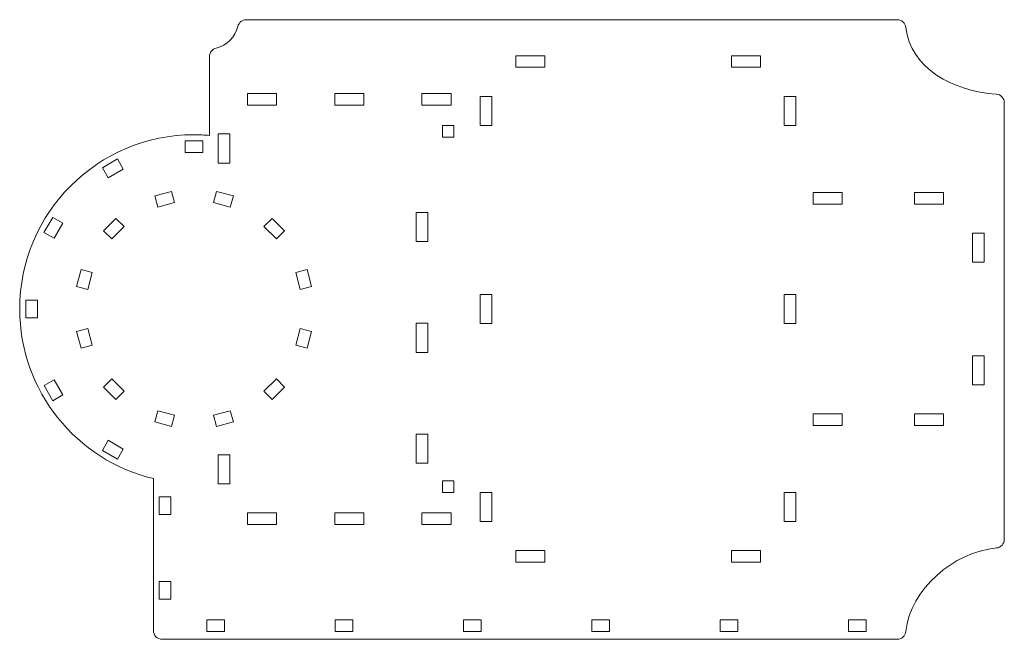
# Model space of a CAD drawing. Header units: millimetres. Extents: x -887 to 979, y -283 to 348.
# Tile 8 of 28: x -537 to -199, y -132 to 80. Entities that reach past the tile are written whole.
import ezdxf

# ---------------------------------------------------------------- set-up
doc = ezdxf.new("R2010")
doc.units = ezdxf.units.MM
doc.header["$MEASUREMENT"] = 0
doc.layers.add('layer 1', color=7, linetype='Continuous')

msp = doc.modelspace()

# ---------------------------------------------------------------- linework, layer by layer
at = {"layer": 'layer 1', "color": 250, "lineweight": 9}
for points, knots in [([(-488.3387, -132.3477), (-488.3387, -132.3477), (-462.0437, -132.3477), (-462.0437, -132.3477), (-462.0437, -132.3477), (-462.0437, -132.3477), (-450.4038, -132.3477), (-450.4038, -132.3477), (-450.4038, -132.3477), (-450.4038, -132.3477), (-235.7856, -132.3477), (-235.7856, -132.3477), (-235.7856, -132.3477), (-234.2504, -132.3477), (-232.9748, -131.2063), (-232.8044, -129.6806), (-232.8044, -129.6806), (-231.1755, -115.0947), (-216.482, -102.3944), (-201.6685, -100.9796), (-201.6685, -100.9796), (-200.1237, -100.832), (-198.9541, -99.5465), (-198.9537, -97.9946), (-198.9537, -97.9946), (-198.9537, -97.9946), (-198.9537, 51.9461), (-198.9537, 51.9461), (-198.9537, 51.9461), (-198.954, 53.5337), (-200.1855, 54.8425), (-201.7701, 54.9397), (-201.7701, 54.9397), (-216.5381, 55.8454), (-231.1566, 63.8377), (-232.8006, 77.8381), (-232.8006, 77.8381), (-232.9789, 79.3571), (-234.2499, 80.4885), (-235.7794, 80.4885), (-235.7794, 80.4885), (-235.7794, 80.4885), (-459.3944, 80.4885), (-459.3944, 80.4885), (-459.3944, 80.4885), (-460.8012, 80.4885), (-461.9877, 79.5506), (-462.3129, 78.1819), (-462.3129, 78.1819), (-463.1829, 74.5205), (-466.0758, 71.6276), (-469.7371, 70.7577), (-469.7371, 70.7577), (-471.106, 70.4325), (-472.0437, 69.2462), (-472.0437, 67.8392), (-472.0437, 67.8392), (-472.0437, 67.8392), (-472.0437, 55.1297), (-472.0437, 55.1297), (-472.0437, 55.1297), (-472.0437, 55.1297), (-472.0437, 51.1297), (-472.0437, 51.1297), (-472.0437, 51.1297), (-472.0437, 51.1297), (-472.0437, 40.7254), (-472.0437, 40.7254), (-472.0437, 40.7254), (-473.8104, 40.8822), (-475.5978, 40.9671), (-477.4053, 40.9671), (-477.4053, 40.9671), (-510.47, 40.9671), (-537.2741, 14.163), (-537.2741, -18.9017), (-537.2741, -18.9017), (-537.2741, -47.1687), (-517.6828, -70.8566), (-491.3387, -77.1367), (-491.3387, -77.1367), (-491.3387, -77.1367), (-491.3387, -129.3477), (-491.3387, -129.3477), (-491.3387, -129.3477), (-491.3387, -131), (-489.991, -132.3477), (-488.3387, -132.3477)], [0, 0, 0, 0, 0.04347826, 0.04347826, 0.04347826, 0.04347826, 0.08695652, 0.08695652, 0.08695652, 0.08695652, 0.13043478, 0.13043478, 0.13043478, 0.13043478, 0.17391304, 0.17391304, 0.17391304, 0.17391304, 0.2173913, 0.2173913, 0.2173913, 0.2173913, 0.26086957, 0.26086957, 0.26086957, 0.26086957, 0.30434783, 0.30434783, 0.30434783, 0.30434783, 0.34782609, 0.34782609, 0.34782609, 0.34782609, 0.39130435, 0.39130435, 0.39130435, 0.39130435, 0.43478261, 0.43478261, 0.43478261, 0.43478261, 0.47826087, 0.47826087, 0.47826087, 0.47826087, 0.52173913, 0.52173913, 0.52173913, 0.52173913, 0.56521739, 0.56521739, 0.56521739, 0.56521739, 0.60869565, 0.60869565, 0.60869565, 0.60869565, 0.65217391, 0.65217391, 0.65217391, 0.65217391, 0.69565217, 0.69565217, 0.69565217, 0.69565217, 0.73913043, 0.73913043, 0.73913043, 0.73913043, 0.7826087, 0.7826087, 0.7826087, 0.7826087, 0.82608696, 0.82608696, 0.82608696, 0.82608696, 0.86956522, 0.86956522, 0.86956522, 0.86956522, 0.91304348, 0.91304348, 0.91304348, 0.91304348, 1, 1, 1, 1]), ([(-356.8122, 64.1297), (-356.8122, 64.1297), (-366.8122, 64.1297), (-366.8122, 64.1297), (-366.8122, 64.1297), (-366.8122, 64.1297), (-366.8122, 68.1297), (-366.8122, 68.1297), (-366.8122, 68.1297), (-366.8122, 68.1297), (-356.8122, 68.1297), (-356.8122, 68.1297), (-356.8122, 68.1297), (-356.8122, 68.1297), (-356.8122, 64.1297), (-356.8122, 64.1297)], [0, 0, 0, 0, 0.2, 0.2, 0.2, 0.2, 0.4, 0.4, 0.4, 0.4, 0.6, 0.6, 0.6, 0.6, 1, 1, 1, 1]), ([(-282.739, 64.1297), (-282.739, 64.1297), (-292.739, 64.1297), (-292.739, 64.1297), (-292.739, 64.1297), (-292.739, 64.1297), (-292.739, 68.1297), (-292.739, 68.1297), (-292.739, 68.1297), (-292.739, 68.1297), (-282.739, 68.1297), (-282.739, 68.1297), (-282.739, 68.1297), (-282.739, 68.1297), (-282.739, 64.1297), (-282.739, 64.1297)], [0, 0, 0, 0, 0.2, 0.2, 0.2, 0.2, 0.4, 0.4, 0.4, 0.4, 0.6, 0.6, 0.6, 0.6, 1, 1, 1, 1]), ([(-449.0437, 51.1297), (-449.0437, 51.1297), (-459.0437, 51.1297), (-459.0437, 51.1297), (-459.0437, 51.1297), (-459.0437, 51.1297), (-459.0437, 55.1297), (-459.0437, 55.1297), (-459.0437, 55.1297), (-459.0437, 55.1297), (-449.0437, 55.1297), (-449.0437, 55.1297), (-449.0437, 55.1297), (-449.0437, 55.1297), (-449.0437, 51.1297), (-449.0437, 51.1297)], [0, 0, 0, 0, 0.2, 0.2, 0.2, 0.2, 0.4, 0.4, 0.4, 0.4, 0.6, 0.6, 0.6, 0.6, 1, 1, 1, 1]), ([(-419.0437, 51.1297), (-419.0437, 51.1297), (-429.0437, 51.1297), (-429.0437, 51.1297), (-429.0437, 51.1297), (-429.0437, 51.1297), (-429.0437, 55.1297), (-429.0437, 55.1297), (-429.0437, 55.1297), (-429.0437, 55.1297), (-419.0437, 55.1297), (-419.0437, 55.1297), (-419.0437, 55.1297), (-419.0437, 55.1297), (-419.0437, 51.1297), (-419.0437, 51.1297)], [0, 0, 0, 0, 0.2, 0.2, 0.2, 0.2, 0.4, 0.4, 0.4, 0.4, 0.6, 0.6, 0.6, 0.6, 1, 1, 1, 1]), ([(-389.0437, 51.1297), (-389.0437, 51.1297), (-399.0437, 51.1297), (-399.0437, 51.1297), (-399.0437, 51.1297), (-399.0437, 51.1297), (-399.0437, 55.1297), (-399.0437, 55.1297), (-399.0437, 55.1297), (-399.0437, 55.1297), (-389.0437, 55.1297), (-389.0437, 55.1297), (-389.0437, 55.1297), (-389.0437, 55.1297), (-389.0437, 51.1297), (-389.0437, 51.1297)], [0, 0, 0, 0, 0.2, 0.2, 0.2, 0.2, 0.4, 0.4, 0.4, 0.4, 0.6, 0.6, 0.6, 0.6, 1, 1, 1, 1]), ([(-375.0437, 54.1298), (-375.0437, 54.1298), (-375.0437, 44.1298), (-375.0437, 44.1298), (-375.0437, 44.1298), (-375.0437, 44.1298), (-379.0437, 44.1298), (-379.0437, 44.1298), (-379.0437, 44.1298), (-379.0437, 44.1298), (-379.0437, 54.1298), (-379.0437, 54.1298), (-379.0437, 54.1298), (-379.0437, 54.1298), (-375.0437, 54.1298), (-375.0437, 54.1298)], [0, 0, 0, 0, 0.2, 0.2, 0.2, 0.2, 0.4, 0.4, 0.4, 0.4, 0.6, 0.6, 0.6, 0.6, 1, 1, 1, 1]), ([(-274.6238, 44.1298), (-274.6238, 44.1298), (-274.6238, 54.1298), (-274.6238, 54.1298), (-274.6238, 54.1298), (-274.6238, 54.1298), (-270.6238, 54.1298), (-270.6238, 54.1298), (-270.6238, 54.1298), (-270.6238, 54.1298), (-270.6238, 44.1298), (-270.6238, 44.1298), (-270.6238, 44.1298), (-270.6238, 44.1298), (-274.6238, 44.1298), (-274.6238, 44.1298)], [0, 0, 0, 0, 0.2, 0.2, 0.2, 0.2, 0.4, 0.4, 0.4, 0.4, 0.6, 0.6, 0.6, 0.6, 1, 1, 1, 1]), ([(-388.0437, 40.1297), (-388.0437, 40.1297), (-392.0437, 40.1297), (-392.0437, 40.1297), (-392.0437, 40.1297), (-392.0437, 40.1297), (-392.0437, 44.1297), (-392.0437, 44.1297), (-392.0437, 44.1297), (-392.0437, 44.1297), (-388.0437, 44.1297), (-388.0437, 44.1297), (-388.0437, 44.1297), (-388.0437, 44.1297), (-388.0437, 40.1297), (-388.0437, 40.1297)], [0, 0, 0, 0, 0.2, 0.2, 0.2, 0.2, 0.4, 0.4, 0.4, 0.4, 0.6, 0.6, 0.6, 0.6, 1, 1, 1, 1]), ([(-465.0437, 41.2369), (-465.0437, 41.2369), (-465.0437, 31.2369), (-465.0437, 31.2369), (-465.0437, 31.2369), (-465.0437, 31.2369), (-469.0437, 31.2369), (-469.0437, 31.2369), (-469.0437, 31.2369), (-469.0437, 31.2369), (-469.0437, 41.2369), (-469.0437, 41.2369), (-469.0437, 41.2369), (-469.0437, 41.2369), (-465.0437, 41.2369), (-465.0437, 41.2369)], [0, 0, 0, 0, 0.2, 0.2, 0.2, 0.2, 0.4, 0.4, 0.4, 0.4, 0.6, 0.6, 0.6, 0.6, 1, 1, 1, 1]), ([(-474.3812, 38.8928), (-474.3812, 38.8928), (-474.3812, 34.8928), (-474.3812, 34.8928), (-474.3812, 34.8928), (-474.3812, 34.8928), (-480.3812, 34.8928), (-480.3812, 34.8928), (-480.3812, 34.8928), (-480.3812, 34.8928), (-480.3812, 38.8928), (-480.3812, 38.8928), (-480.3812, 38.8928), (-480.3812, 38.8928), (-474.3812, 38.8928), (-474.3812, 38.8928)], [0, 0, 0, 0, 0.2, 0.2, 0.2, 0.2, 0.4, 0.4, 0.4, 0.4, 0.6, 0.6, 0.6, 0.6, 1, 1, 1, 1]), ([(-501.6756, 29.183), (-501.6756, 29.183), (-506.8718, 26.183), (-506.8718, 26.183), (-506.8718, 26.183), (-506.8718, 26.183), (-508.8718, 29.6471), (-508.8718, 29.6471), (-508.8718, 29.6471), (-508.8718, 29.6471), (-503.6756, 32.6471), (-503.6756, 32.6471), (-503.6756, 32.6471), (-503.6756, 32.6471), (-501.6756, 29.183), (-501.6756, 29.183)], [0, 0, 0, 0, 0.2, 0.2, 0.2, 0.2, 0.4, 0.4, 0.4, 0.4, 0.6, 0.6, 0.6, 0.6, 1, 1, 1, 1]), ([(-484.0524, 17.6454), (-484.0524, 17.6454), (-489.8479, 16.0925), (-489.8479, 16.0925), (-489.8479, 16.0925), (-489.8479, 16.0925), (-490.8832, 19.9562), (-490.8832, 19.9562), (-490.8832, 19.9562), (-490.8832, 19.9562), (-485.0877, 21.5091), (-485.0877, 21.5091), (-485.0877, 21.5091), (-485.0877, 21.5091), (-484.0524, 17.6454), (-484.0524, 17.6454)], [0, 0, 0, 0, 0.2, 0.2, 0.2, 0.2, 0.4, 0.4, 0.4, 0.4, 0.6, 0.6, 0.6, 0.6, 1, 1, 1, 1]), ([(-463.8645, 19.9563), (-463.8645, 19.9563), (-464.8998, 16.0926), (-464.8998, 16.0926), (-464.8998, 16.0926), (-464.8998, 16.0926), (-470.6953, 17.6455), (-470.6953, 17.6455), (-470.6953, 17.6455), (-470.6953, 17.6455), (-469.66, 21.5092), (-469.66, 21.5092), (-469.66, 21.5092), (-469.66, 21.5092), (-463.8645, 19.9563), (-463.8645, 19.9563)], [0, 0, 0, 0, 0.2, 0.2, 0.2, 0.2, 0.4, 0.4, 0.4, 0.4, 0.6, 0.6, 0.6, 0.6, 1, 1, 1, 1]), ([(-254.6238, 17.1297), (-254.6238, 17.1297), (-264.6238, 17.1297), (-264.6238, 17.1297), (-264.6238, 17.1297), (-264.6238, 17.1297), (-264.6238, 21.1297), (-264.6238, 21.1297), (-264.6238, 21.1297), (-264.6238, 21.1297), (-254.6238, 21.1297), (-254.6238, 21.1297), (-254.6238, 21.1297), (-254.6238, 21.1297), (-254.6238, 17.1297), (-254.6238, 17.1297)], [0, 0, 0, 0, 0.2, 0.2, 0.2, 0.2, 0.4, 0.4, 0.4, 0.4, 0.6, 0.6, 0.6, 0.6, 1, 1, 1, 1]), ([(-219.8537, 17.1297), (-219.8537, 17.1297), (-229.8537, 17.1297), (-229.8537, 17.1297), (-229.8537, 17.1297), (-229.8537, 17.1297), (-229.8537, 21.1297), (-229.8537, 21.1297), (-229.8537, 21.1297), (-229.8537, 21.1297), (-219.8537, 21.1297), (-219.8537, 21.1297), (-219.8537, 21.1297), (-219.8537, 21.1297), (-219.8537, 17.1297), (-219.8537, 17.1297)], [0, 0, 0, 0, 0.2, 0.2, 0.2, 0.2, 0.4, 0.4, 0.4, 0.4, 0.6, 0.6, 0.6, 0.6, 1, 1, 1, 1]), ([(-397.0437, 14.2721), (-397.0437, 14.2721), (-397.0437, 4.2721), (-397.0437, 4.2721), (-397.0437, 4.2721), (-397.0437, 4.2721), (-401.0437, 4.2721), (-401.0437, 4.2721), (-401.0437, 4.2721), (-401.0437, 4.2721), (-401.0437, 14.2721), (-401.0437, 14.2721), (-401.0437, 14.2721), (-401.0437, 14.2721), (-397.0437, 14.2721), (-397.0437, 14.2721)], [0, 0, 0, 0, 0.2, 0.2, 0.2, 0.2, 0.4, 0.4, 0.4, 0.4, 0.6, 0.6, 0.6, 0.6, 1, 1, 1, 1]), ([(-522.4584, 10.5909), (-522.4584, 10.5909), (-525.4584, 5.3947), (-525.4584, 5.3947), (-525.4584, 5.3947), (-525.4584, 5.3947), (-528.9225, 7.3947), (-528.9225, 7.3947), (-528.9225, 7.3947), (-528.9225, 7.3947), (-525.9225, 12.5909), (-525.9225, 12.5909), (-525.9225, 12.5909), (-525.9225, 12.5909), (-522.4584, 10.5909), (-522.4584, 10.5909)], [0, 0, 0, 0, 0.2, 0.2, 0.2, 0.2, 0.4, 0.4, 0.4, 0.4, 0.6, 0.6, 0.6, 0.6, 1, 1, 1, 1]), ([(-501.4155, 9.4139), (-501.4155, 9.4139), (-505.6581, 5.1712), (-505.6581, 5.1712), (-505.6581, 5.1712), (-505.6581, 5.1712), (-508.4865, 7.9997), (-508.4865, 7.9997), (-508.4865, 7.9997), (-508.4865, 7.9997), (-504.2439, 12.2423), (-504.2439, 12.2423), (-504.2439, 12.2423), (-504.2439, 12.2423), (-501.4155, 9.4139), (-501.4155, 9.4139)], [0, 0, 0, 0, 0.2, 0.2, 0.2, 0.2, 0.4, 0.4, 0.4, 0.4, 0.6, 0.6, 0.6, 0.6, 1, 1, 1, 1]), ([(-450.5037, 12.2425), (-450.5037, 12.2425), (-446.2611, 7.9999), (-446.2611, 7.9999), (-446.2611, 7.9999), (-446.2611, 7.9999), (-449.0895, 5.1715), (-449.0895, 5.1715), (-449.0895, 5.1715), (-449.0895, 5.1715), (-453.3322, 9.4141), (-453.3322, 9.4141), (-453.3322, 9.4141), (-453.3322, 9.4141), (-450.5037, 12.2425), (-450.5037, 12.2425)], [0, 0, 0, 0, 0.2, 0.2, 0.2, 0.2, 0.4, 0.4, 0.4, 0.4, 0.6, 0.6, 0.6, 0.6, 1, 1, 1, 1]), ([(-209.8537, -2.7837), (-209.8537, -2.7837), (-209.8537, 7.2163), (-209.8537, 7.2163), (-209.8537, 7.2163), (-209.8537, 7.2163), (-205.8537, 7.2163), (-205.8537, 7.2163), (-205.8537, 7.2163), (-205.8537, 7.2163), (-205.8537, -2.7837), (-205.8537, -2.7837), (-205.8537, -2.7837), (-205.8537, -2.7837), (-209.8537, -2.7837), (-209.8537, -2.7837)], [0, 0, 0, 0, 0.2, 0.2, 0.2, 0.2, 0.4, 0.4, 0.4, 0.4, 0.6, 0.6, 0.6, 0.6, 1, 1, 1, 1]), ([(-512.3366, -6.3964), (-512.3366, -6.3964), (-513.8895, -12.1919), (-513.8895, -12.1919), (-513.8895, -12.1919), (-513.8895, -12.1919), (-517.7532, -11.1566), (-517.7532, -11.1566), (-517.7532, -11.1566), (-517.7532, -11.1566), (-516.2003, -5.3611), (-516.2003, -5.3611), (-516.2003, -5.3611), (-516.2003, -5.3611), (-512.3366, -6.3964), (-512.3366, -6.3964)], [0, 0, 0, 0, 0.2, 0.2, 0.2, 0.2, 0.4, 0.4, 0.4, 0.4, 0.6, 0.6, 0.6, 0.6, 1, 1, 1, 1]), ([(-438.5472, -5.3608), (-438.5472, -5.3608), (-436.9943, -11.1563), (-436.9943, -11.1563), (-436.9943, -11.1563), (-436.9943, -11.1563), (-440.858, -12.1916), (-440.858, -12.1916), (-440.858, -12.1916), (-440.858, -12.1916), (-442.4109, -6.3961), (-442.4109, -6.3961), (-442.4109, -6.3961), (-442.4109, -6.3961), (-438.5472, -5.3608), (-438.5472, -5.3608)], [0, 0, 0, 0, 0.2, 0.2, 0.2, 0.2, 0.4, 0.4, 0.4, 0.4, 0.6, 0.6, 0.6, 0.6, 1, 1, 1, 1]), ([(-531.1607, -15.9017), (-531.1607, -15.9017), (-531.1607, -21.9017), (-531.1607, -21.9017), (-531.1607, -21.9017), (-531.1607, -21.9017), (-535.1607, -21.9017), (-535.1607, -21.9017), (-535.1607, -21.9017), (-535.1607, -21.9017), (-535.1607, -15.9017), (-535.1607, -15.9017), (-535.1607, -15.9017), (-535.1607, -15.9017), (-531.1607, -15.9017), (-531.1607, -15.9017)], [0, 0, 0, 0, 0.2, 0.2, 0.2, 0.2, 0.4, 0.4, 0.4, 0.4, 0.6, 0.6, 0.6, 0.6, 1, 1, 1, 1]), ([(-379.0437, -13.8702), (-379.0437, -13.8702), (-375.0437, -13.8702), (-375.0437, -13.8702), (-375.0437, -13.8702), (-375.0437, -13.8702), (-375.0437, -23.8702), (-375.0437, -23.8702), (-375.0437, -23.8702), (-375.0437, -23.8702), (-379.0437, -23.8702), (-379.0437, -23.8702), (-379.0437, -23.8702), (-379.0437, -23.8702), (-379.0437, -13.8702), (-379.0437, -13.8702)], [0, 0, 0, 0, 0.2, 0.2, 0.2, 0.2, 0.4, 0.4, 0.4, 0.4, 0.6, 0.6, 0.6, 0.6, 1, 1, 1, 1]), ([(-274.6238, -23.8702), (-274.6238, -23.8702), (-274.6238, -13.8702), (-274.6238, -13.8702), (-274.6238, -13.8702), (-274.6238, -13.8702), (-270.6238, -13.8702), (-270.6238, -13.8702), (-270.6238, -13.8702), (-270.6238, -13.8702), (-270.6238, -23.8702), (-270.6238, -23.8702), (-270.6238, -23.8702), (-270.6238, -23.8702), (-274.6238, -23.8702), (-274.6238, -23.8702)], [0, 0, 0, 0, 0.2, 0.2, 0.2, 0.2, 0.4, 0.4, 0.4, 0.4, 0.6, 0.6, 0.6, 0.6, 1, 1, 1, 1]), ([(-512.3365, -31.3445), (-512.3365, -31.3445), (-516.2002, -32.3798), (-516.2002, -32.3798), (-516.2002, -32.3798), (-516.2002, -32.3798), (-517.7531, -26.5843), (-517.7531, -26.5843), (-517.7531, -26.5843), (-517.7531, -26.5843), (-513.8894, -25.549), (-513.8894, -25.549), (-513.8894, -25.549), (-513.8894, -25.549), (-512.3365, -31.3445), (-512.3365, -31.3445)], [0, 0, 0, 0, 0.2, 0.2, 0.2, 0.2, 0.4, 0.4, 0.4, 0.4, 0.6, 0.6, 0.6, 0.6, 1, 1, 1, 1]), ([(-440.8579, -25.5487), (-440.8579, -25.5487), (-436.9942, -26.584), (-436.9942, -26.584), (-436.9942, -26.584), (-436.9942, -26.584), (-438.5471, -32.3795), (-438.5471, -32.3795), (-438.5471, -32.3795), (-438.5471, -32.3795), (-442.4108, -31.3442), (-442.4108, -31.3442), (-442.4108, -31.3442), (-442.4108, -31.3442), (-440.8579, -25.5487), (-440.8579, -25.5487)], [0, 0, 0, 0, 0.2, 0.2, 0.2, 0.2, 0.4, 0.4, 0.4, 0.4, 0.6, 0.6, 0.6, 0.6, 1, 1, 1, 1]), ([(-397.0437, -23.7991), (-397.0437, -23.7991), (-397.0437, -33.7991), (-397.0437, -33.7991), (-397.0437, -33.7991), (-397.0437, -33.7991), (-401.0437, -33.7991), (-401.0437, -33.7991), (-401.0437, -33.7991), (-401.0437, -33.7991), (-401.0437, -23.7991), (-401.0437, -23.7991), (-401.0437, -23.7991), (-401.0437, -23.7991), (-397.0437, -23.7991), (-397.0437, -23.7991)], [0, 0, 0, 0, 0.2, 0.2, 0.2, 0.2, 0.4, 0.4, 0.4, 0.4, 0.6, 0.6, 0.6, 0.6, 1, 1, 1, 1]), ([(-209.8537, -44.957), (-209.8537, -44.957), (-209.8537, -34.957), (-209.8537, -34.957), (-209.8537, -34.957), (-209.8537, -34.957), (-205.8537, -34.957), (-205.8537, -34.957), (-205.8537, -34.957), (-205.8537, -34.957), (-205.8537, -44.957), (-205.8537, -44.957), (-205.8537, -44.957), (-205.8537, -44.957), (-209.8537, -44.957), (-209.8537, -44.957)], [0, 0, 0, 0, 0.2, 0.2, 0.2, 0.2, 0.4, 0.4, 0.4, 0.4, 0.6, 0.6, 0.6, 0.6, 1, 1, 1, 1]), ([(-522.4509, -48.3923), (-522.4509, -48.3923), (-525.915, -50.3923), (-525.915, -50.3923), (-525.915, -50.3923), (-525.915, -50.3923), (-528.915, -45.1961), (-528.915, -45.1961), (-528.915, -45.1961), (-528.915, -45.1961), (-525.4509, -43.1961), (-525.4509, -43.1961), (-525.4509, -43.1961), (-525.4509, -43.1961), (-522.4509, -48.3923), (-522.4509, -48.3923)], [0, 0, 0, 0, 0.2, 0.2, 0.2, 0.2, 0.4, 0.4, 0.4, 0.4, 0.6, 0.6, 0.6, 0.6, 1, 1, 1, 1]), ([(-505.6579, -42.9121), (-505.6579, -42.9121), (-501.4152, -47.1547), (-501.4152, -47.1547), (-501.4152, -47.1547), (-501.4152, -47.1547), (-504.2437, -49.9831), (-504.2437, -49.9831), (-504.2437, -49.9831), (-504.2437, -49.9831), (-508.4863, -45.7405), (-508.4863, -45.7405), (-508.4863, -45.7405), (-508.4863, -45.7405), (-505.6579, -42.9121), (-505.6579, -42.9121)], [0, 0, 0, 0, 0.2, 0.2, 0.2, 0.2, 0.4, 0.4, 0.4, 0.4, 0.6, 0.6, 0.6, 0.6, 1, 1, 1, 1]), ([(-449.0893, -42.9118), (-449.0893, -42.9118), (-446.2609, -45.7403), (-446.2609, -45.7403), (-446.2609, -45.7403), (-446.2609, -45.7403), (-450.5035, -49.9829), (-450.5035, -49.9829), (-450.5035, -49.9829), (-450.5035, -49.9829), (-453.3319, -47.1545), (-453.3319, -47.1545), (-453.3319, -47.1545), (-453.3319, -47.1545), (-449.0893, -42.9118), (-449.0893, -42.9118)], [0, 0, 0, 0, 0.2, 0.2, 0.2, 0.2, 0.4, 0.4, 0.4, 0.4, 0.6, 0.6, 0.6, 0.6, 1, 1, 1, 1]), ([(-484.0521, -55.3861), (-484.0521, -55.3861), (-485.0874, -59.2498), (-485.0874, -59.2498), (-485.0874, -59.2498), (-485.0874, -59.2498), (-490.8829, -57.6969), (-490.8829, -57.6969), (-490.8829, -57.6969), (-490.8829, -57.6969), (-489.8476, -53.8332), (-489.8476, -53.8332), (-489.8476, -53.8332), (-489.8476, -53.8332), (-484.0521, -55.3861), (-484.0521, -55.3861)], [0, 0, 0, 0, 0.2, 0.2, 0.2, 0.2, 0.4, 0.4, 0.4, 0.4, 0.6, 0.6, 0.6, 0.6, 1, 1, 1, 1]), ([(-464.8995, -53.8331), (-464.8995, -53.8331), (-463.8642, -57.6968), (-463.8642, -57.6968), (-463.8642, -57.6968), (-463.8642, -57.6968), (-469.6597, -59.2497), (-469.6597, -59.2497), (-469.6597, -59.2497), (-469.6597, -59.2497), (-470.695, -55.386), (-470.695, -55.386), (-470.695, -55.386), (-470.695, -55.386), (-464.8995, -53.8331), (-464.8995, -53.8331)], [0, 0, 0, 0, 0.2, 0.2, 0.2, 0.2, 0.4, 0.4, 0.4, 0.4, 0.6, 0.6, 0.6, 0.6, 1, 1, 1, 1]), ([(-264.6238, -58.8703), (-264.6238, -58.8703), (-264.6238, -54.8703), (-264.6238, -54.8703), (-264.6238, -54.8703), (-264.6238, -54.8703), (-254.6238, -54.8703), (-254.6238, -54.8703), (-254.6238, -54.8703), (-254.6238, -54.8703), (-254.6238, -58.8703), (-254.6238, -58.8703), (-254.6238, -58.8703), (-254.6238, -58.8703), (-264.6238, -58.8703), (-264.6238, -58.8703)], [0, 0, 0, 0, 0.2, 0.2, 0.2, 0.2, 0.4, 0.4, 0.4, 0.4, 0.6, 0.6, 0.6, 0.6, 1, 1, 1, 1]), ([(-229.8537, -58.8703), (-229.8537, -58.8703), (-229.8537, -54.8703), (-229.8537, -54.8703), (-229.8537, -54.8703), (-229.8537, -54.8703), (-219.8537, -54.8703), (-219.8537, -54.8703), (-219.8537, -54.8703), (-219.8537, -54.8703), (-219.8537, -58.8703), (-219.8537, -58.8703), (-219.8537, -58.8703), (-219.8537, -58.8703), (-229.8537, -58.8703), (-229.8537, -58.8703)], [0, 0, 0, 0, 0.2, 0.2, 0.2, 0.2, 0.4, 0.4, 0.4, 0.4, 0.6, 0.6, 0.6, 0.6, 1, 1, 1, 1]), ([(-501.6626, -66.9789), (-501.6626, -66.9789), (-503.6626, -70.443), (-503.6626, -70.443), (-503.6626, -70.443), (-503.6626, -70.443), (-508.8588, -67.443), (-508.8588, -67.443), (-508.8588, -67.443), (-508.8588, -67.443), (-506.8588, -63.9789), (-506.8588, -63.9789), (-506.8588, -63.9789), (-506.8588, -63.9789), (-501.6626, -66.9789), (-501.6626, -66.9789)], [0, 0, 0, 0, 0.2, 0.2, 0.2, 0.2, 0.4, 0.4, 0.4, 0.4, 0.6, 0.6, 0.6, 0.6, 1, 1, 1, 1]), ([(-397.0437, -61.8703), (-397.0437, -61.8703), (-397.0437, -71.8703), (-397.0437, -71.8703), (-397.0437, -71.8703), (-397.0437, -71.8703), (-401.0437, -71.8703), (-401.0437, -71.8703), (-401.0437, -71.8703), (-401.0437, -71.8703), (-401.0437, -61.8703), (-401.0437, -61.8703), (-401.0437, -61.8703), (-401.0437, -61.8703), (-397.0437, -61.8703), (-397.0437, -61.8703)], [0, 0, 0, 0, 0.2, 0.2, 0.2, 0.2, 0.4, 0.4, 0.4, 0.4, 0.6, 0.6, 0.6, 0.6, 1, 1, 1, 1]), ([(-465.0437, -68.9774), (-465.0437, -68.9774), (-465.0437, -78.9774), (-465.0437, -78.9774), (-465.0437, -78.9774), (-465.0437, -78.9774), (-469.0437, -78.9774), (-469.0437, -78.9774), (-469.0437, -78.9774), (-469.0437, -78.9774), (-469.0437, -68.9774), (-469.0437, -68.9774), (-469.0437, -68.9774), (-469.0437, -68.9774), (-465.0437, -68.9774), (-465.0437, -68.9774)], [0, 0, 0, 0, 0.2, 0.2, 0.2, 0.2, 0.4, 0.4, 0.4, 0.4, 0.6, 0.6, 0.6, 0.6, 1, 1, 1, 1]), ([(-392.0437, -77.8703), (-392.0437, -77.8703), (-388.0437, -77.8703), (-388.0437, -77.8703), (-388.0437, -77.8703), (-388.0437, -77.8703), (-388.0437, -81.8703), (-388.0437, -81.8703), (-388.0437, -81.8703), (-388.0437, -81.8703), (-392.0437, -81.8703), (-392.0437, -81.8703), (-392.0437, -81.8703), (-392.0437, -81.8703), (-392.0437, -77.8703), (-392.0437, -77.8703)], [0, 0, 0, 0, 0.2, 0.2, 0.2, 0.2, 0.4, 0.4, 0.4, 0.4, 0.6, 0.6, 0.6, 0.6, 1, 1, 1, 1]), ([(-485.3746, -83.4514), (-485.3746, -83.4514), (-485.3746, -89.4514), (-485.3746, -89.4514), (-485.3746, -89.4514), (-485.3746, -89.4514), (-489.3507, -89.4514), (-489.3507, -89.4514), (-489.3507, -89.4514), (-489.3507, -89.4514), (-489.3507, -83.4514), (-489.3507, -83.4514), (-489.3507, -83.4514), (-489.3507, -83.4514), (-485.3746, -83.4514), (-485.3746, -83.4514)], [0, 0, 0, 0, 0.2, 0.2, 0.2, 0.2, 0.4, 0.4, 0.4, 0.4, 0.6, 0.6, 0.6, 0.6, 1, 1, 1, 1]), ([(-379.0437, -81.8702), (-379.0437, -81.8702), (-375.0437, -81.8702), (-375.0437, -81.8702), (-375.0437, -81.8702), (-375.0437, -81.8702), (-375.0437, -91.8702), (-375.0437, -91.8702), (-375.0437, -91.8702), (-375.0437, -91.8702), (-379.0437, -91.8702), (-379.0437, -91.8702), (-379.0437, -91.8702), (-379.0437, -91.8702), (-379.0437, -81.8702), (-379.0437, -81.8702)], [0, 0, 0, 0, 0.2, 0.2, 0.2, 0.2, 0.4, 0.4, 0.4, 0.4, 0.6, 0.6, 0.6, 0.6, 1, 1, 1, 1]), ([(-274.6238, -91.8702), (-274.6238, -91.8702), (-274.6238, -81.8702), (-274.6238, -81.8702), (-274.6238, -81.8702), (-274.6238, -81.8702), (-270.6238, -81.8702), (-270.6238, -81.8702), (-270.6238, -81.8702), (-270.6238, -81.8702), (-270.6238, -91.8702), (-270.6238, -91.8702), (-270.6238, -91.8702), (-270.6238, -91.8702), (-274.6238, -91.8702), (-274.6238, -91.8702)], [0, 0, 0, 0, 0.2, 0.2, 0.2, 0.2, 0.4, 0.4, 0.4, 0.4, 0.6, 0.6, 0.6, 0.6, 1, 1, 1, 1]), ([(-459.0437, -88.8703), (-459.0437, -88.8703), (-449.0437, -88.8703), (-449.0437, -88.8703), (-449.0437, -88.8703), (-449.0437, -88.8703), (-449.0437, -92.8703), (-449.0437, -92.8703), (-449.0437, -92.8703), (-449.0437, -92.8703), (-459.0437, -92.8703), (-459.0437, -92.8703), (-459.0437, -92.8703), (-459.0437, -92.8703), (-459.0437, -88.8703), (-459.0437, -88.8703)], [0, 0, 0, 0, 0.2, 0.2, 0.2, 0.2, 0.4, 0.4, 0.4, 0.4, 0.6, 0.6, 0.6, 0.6, 1, 1, 1, 1]), ([(-429.0437, -88.8703), (-429.0437, -88.8703), (-419.0437, -88.8703), (-419.0437, -88.8703), (-419.0437, -88.8703), (-419.0437, -88.8703), (-419.0437, -92.8703), (-419.0437, -92.8703), (-419.0437, -92.8703), (-419.0437, -92.8703), (-429.0437, -92.8703), (-429.0437, -92.8703), (-429.0437, -92.8703), (-429.0437, -92.8703), (-429.0437, -88.8703), (-429.0437, -88.8703)], [0, 0, 0, 0, 0.2, 0.2, 0.2, 0.2, 0.4, 0.4, 0.4, 0.4, 0.6, 0.6, 0.6, 0.6, 1, 1, 1, 1]), ([(-399.0437, -88.8703), (-399.0437, -88.8703), (-389.0437, -88.8703), (-389.0437, -88.8703), (-389.0437, -88.8703), (-389.0437, -88.8703), (-389.0437, -92.8703), (-389.0437, -92.8703), (-389.0437, -92.8703), (-389.0437, -92.8703), (-399.0437, -92.8703), (-399.0437, -92.8703), (-399.0437, -92.8703), (-399.0437, -92.8703), (-399.0437, -88.8703), (-399.0437, -88.8703)], [0, 0, 0, 0, 0.2, 0.2, 0.2, 0.2, 0.4, 0.4, 0.4, 0.4, 0.6, 0.6, 0.6, 0.6, 1, 1, 1, 1]), ([(-366.8122, -101.8703), (-366.8122, -101.8703), (-356.8122, -101.8703), (-356.8122, -101.8703), (-356.8122, -101.8703), (-356.8122, -101.8703), (-356.8122, -105.8703), (-356.8122, -105.8703), (-356.8122, -105.8703), (-356.8122, -105.8703), (-366.8122, -105.8703), (-366.8122, -105.8703), (-366.8122, -105.8703), (-366.8122, -105.8703), (-366.8122, -101.8703), (-366.8122, -101.8703)], [0, 0, 0, 0, 0.2, 0.2, 0.2, 0.2, 0.4, 0.4, 0.4, 0.4, 0.6, 0.6, 0.6, 0.6, 1, 1, 1, 1]), ([(-292.739, -101.8703), (-292.739, -101.8703), (-282.739, -101.8703), (-282.739, -101.8703), (-282.739, -101.8703), (-282.739, -101.8703), (-282.739, -105.8703), (-282.739, -105.8703), (-282.739, -105.8703), (-282.739, -105.8703), (-292.739, -105.8703), (-292.739, -105.8703), (-292.739, -105.8703), (-292.739, -105.8703), (-292.739, -101.8703), (-292.739, -101.8703)], [0, 0, 0, 0, 0.2, 0.2, 0.2, 0.2, 0.4, 0.4, 0.4, 0.4, 0.6, 0.6, 0.6, 0.6, 1, 1, 1, 1]), ([(-485.3746, -112.5098), (-485.3746, -112.5098), (-485.3746, -118.5098), (-485.3746, -118.5098), (-485.3746, -118.5098), (-485.3746, -118.5098), (-489.3507, -118.5098), (-489.3507, -118.5098), (-489.3507, -118.5098), (-489.3507, -118.5098), (-489.3507, -112.5098), (-489.3507, -112.5098), (-489.3507, -112.5098), (-489.3507, -112.5098), (-485.3746, -112.5098), (-485.3746, -112.5098)], [0, 0, 0, 0, 0.2, 0.2, 0.2, 0.2, 0.4, 0.4, 0.4, 0.4, 0.6, 0.6, 0.6, 0.6, 1, 1, 1, 1]), ([(-472.9405, -125.6685), (-472.9405, -125.6685), (-466.9405, -125.6685), (-466.9405, -125.6685), (-466.9405, -125.6685), (-466.9405, -125.6685), (-466.9405, -129.6446), (-466.9405, -129.6446), (-466.9405, -129.6446), (-466.9405, -129.6446), (-472.9405, -129.6446), (-472.9405, -129.6446), (-472.9405, -129.6446), (-472.9405, -129.6446), (-472.9405, -125.6685), (-472.9405, -125.6685)], [0, 0, 0, 0, 0.2, 0.2, 0.2, 0.2, 0.4, 0.4, 0.4, 0.4, 0.6, 0.6, 0.6, 0.6, 1, 1, 1, 1]), ([(-428.8429, -125.6685), (-428.8429, -125.6685), (-422.8429, -125.6685), (-422.8429, -125.6685), (-422.8429, -125.6685), (-422.8429, -125.6685), (-422.8429, -129.6446), (-422.8429, -129.6446), (-422.8429, -129.6446), (-422.8429, -129.6446), (-428.8429, -129.6446), (-428.8429, -129.6446), (-428.8429, -129.6446), (-428.8429, -129.6446), (-428.8429, -125.6685), (-428.8429, -125.6685)], [0, 0, 0, 0, 0.2, 0.2, 0.2, 0.2, 0.4, 0.4, 0.4, 0.4, 0.6, 0.6, 0.6, 0.6, 1, 1, 1, 1]), ([(-384.7453, -125.6685), (-384.7453, -125.6685), (-378.7453, -125.6685), (-378.7453, -125.6685), (-378.7453, -125.6685), (-378.7453, -125.6685), (-378.7453, -129.6446), (-378.7453, -129.6446), (-378.7453, -129.6446), (-378.7453, -129.6446), (-384.7453, -129.6446), (-384.7453, -129.6446), (-384.7453, -129.6446), (-384.7453, -129.6446), (-384.7453, -125.6685), (-384.7453, -125.6685)], [0, 0, 0, 0, 0.2, 0.2, 0.2, 0.2, 0.4, 0.4, 0.4, 0.4, 0.6, 0.6, 0.6, 0.6, 1, 1, 1, 1]), ([(-340.6477, -125.6685), (-340.6477, -125.6685), (-334.6477, -125.6685), (-334.6477, -125.6685), (-334.6477, -125.6685), (-334.6477, -125.6685), (-334.6477, -129.6446), (-334.6477, -129.6446), (-334.6477, -129.6446), (-334.6477, -129.6446), (-340.6477, -129.6446), (-340.6477, -129.6446), (-340.6477, -129.6446), (-340.6477, -129.6446), (-340.6477, -125.6685), (-340.6477, -125.6685)], [0, 0, 0, 0, 0.2, 0.2, 0.2, 0.2, 0.4, 0.4, 0.4, 0.4, 0.6, 0.6, 0.6, 0.6, 1, 1, 1, 1]), ([(-296.5501, -125.6685), (-296.5501, -125.6685), (-290.5501, -125.6685), (-290.5501, -125.6685), (-290.5501, -125.6685), (-290.5501, -125.6685), (-290.5501, -129.6446), (-290.5501, -129.6446), (-290.5501, -129.6446), (-290.5501, -129.6446), (-296.5501, -129.6446), (-296.5501, -129.6446), (-296.5501, -129.6446), (-296.5501, -129.6446), (-296.5501, -125.6685), (-296.5501, -125.6685)], [0, 0, 0, 0, 0.2, 0.2, 0.2, 0.2, 0.4, 0.4, 0.4, 0.4, 0.6, 0.6, 0.6, 0.6, 1, 1, 1, 1]), ([(-252.4525, -125.6685), (-252.4525, -125.6685), (-246.4525, -125.6685), (-246.4525, -125.6685), (-246.4525, -125.6685), (-246.4525, -125.6685), (-246.4525, -129.6446), (-246.4525, -129.6446), (-246.4525, -129.6446), (-246.4525, -129.6446), (-252.4525, -129.6446), (-252.4525, -129.6446), (-252.4525, -129.6446), (-252.4525, -129.6446), (-252.4525, -125.6685), (-252.4525, -125.6685)], [0, 0, 0, 0, 0.2, 0.2, 0.2, 0.2, 0.4, 0.4, 0.4, 0.4, 0.6, 0.6, 0.6, 0.6, 1, 1, 1, 1])]:
    msp.add_open_spline(points, degree=3, knots=knots, dxfattribs=at)

doc.saveas('drawing.dxf')
